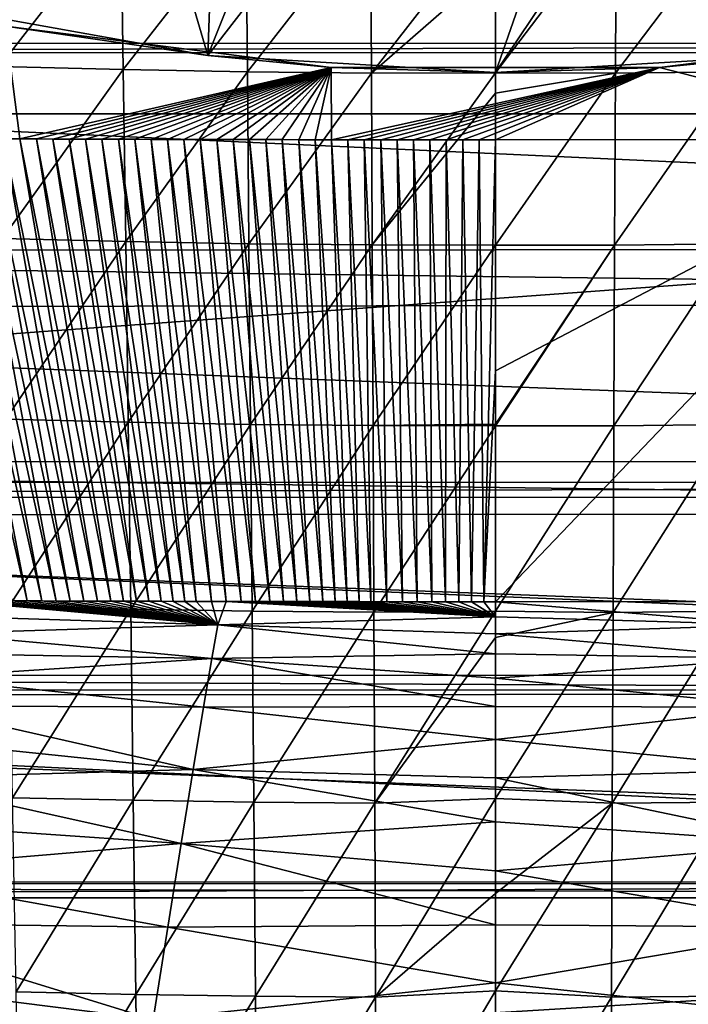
# Model space of a CAD drawing. Header units: metres. Extents: x -26 to 26, y -167 to 32.
# Tile 134 of 237: x -3.82 to 1.55, y -51.83 to -43.93. Entities that reach past the tile are written whole.
import ezdxf

# ---------------------------------------------------------------- set-up
doc = ezdxf.new("R2010")
doc.units = ezdxf.units.M
doc.layers.add('solid_12_411_043_XXX', color=7, linetype='CONTINUOUS')

msp = doc.modelspace()

# ---------------------------------------------------------------- linework, layer by layer
at = {"layer": 'solid_12_411_043_XXX'}
for points in [[(-3.280507, -40.909309, 150.24678), (-2.306967, -44.222477, 149.662582), (-4.580815, -43.815392, 149.73436)], [(-3.280507, -40.909309, 150.24678), (-2.195565, -41.093533, 150.214294), (-2.306967, -44.222477, 149.662582)], [(-2.195565, -41.093533, 150.214294), (-1.100322, -41.204414, 150.194748), (-2.306967, -44.222477, 149.662582)], [(2.195565, -41.093533, 150.214294), (2.306967, -44.222477, 149.662582), (0, -44.358826, 149.638535)], [(1.100322, -41.204414, 150.194748), (2.195565, -41.093533, 150.214294), (0, -44.358826, 149.638535)], [(-1.100322, -41.204414, 150.194748), (0, -41.241432, 150.188217), (-2.306967, -44.222477, 149.662582)], [(0, -41.241432, 150.188217), (1.100322, -41.204414, 150.194748), (0, -44.358826, 149.638535)], [(0, -41.241432, 150.188217), (0, -44.358826, 149.638535), (-2.306967, -44.222477, 149.662582)], [(-17.563112, -44.122044, 177.857178), (18.36586, -42.490776, 177.85704), (-18.365831, -42.490776, 177.85704)], [(17.561674, -44.124863, 177.857178), (18.36586, -42.490776, 177.85704), (-17.563112, -44.122044, 177.857178)], [(-3.981274, -44.310867, 112.08445), (-4.006997, -43.033695, 111.113503), (-3.005611, -43.057449, 111.065659)], [(-2.986387, -44.335606, 112.031677), (-3.981274, -44.310867, 112.08445), (-3.005611, -43.057449, 111.065659)], [(-2.986387, -44.335606, 112.031677), (-3.005611, -43.057449, 111.065659), (-2.003826, -43.074478, 111.031609)], [(-1.991045, -44.353333, 111.994125), (-2.986387, -44.335606, 112.031677), (-2.003826, -43.074478, 111.031609)], [(-1.991045, -44.353333, 111.994125), (-2.003826, -43.074478, 111.031609), (-1.001889, -43.084492, 111.011307)], [(-0.99551, -44.363777, 111.971733), (-1.991045, -44.353333, 111.994125), (-1.001889, -43.084492, 111.011307)], [(-0.99551, -44.363777, 111.971733), (-1.001889, -43.084492, 111.011307), (0.000003, -43.083839, 111.001213)], [(-0.99551, -44.363777, 111.971733), (0.000003, -43.083839, 111.001213), (0.000003, -43.495491, 111.336548)], [(0.968527, -43.084705, 111.010864), (0.000003, -44.36108, 111.96022), (0.000003, -43.495491, 111.336548)], [(0.962349, -44.364002, 111.971245), (0.000003, -44.36108, 111.96022), (0.968527, -43.084705, 111.010864)], [(0.962349, -44.364002, 111.971245), (0.968527, -43.084705, 111.010864), (1.937079, -43.075363, 111.029831)], [(1.924701, -44.354256, 111.992165), (0.962349, -44.364002, 111.971245), (1.937079, -43.075363, 111.029831)], [(-20.258781, -44.691231, 138.359497), (-1.287215, -43.5924, 138.553238), (-3.841336, -43.274639, 138.609268)], [(20.25881, -44.691231, 138.359497), (3.841336, -43.274639, 138.609268), (1.287215, -43.5924, 138.553238)], [(0.000003, -44.36108, 111.96022), (-0.99551, -44.363777, 111.971733), (0.000003, -43.495491, 111.336548)], [(-20.258781, -44.691231, 138.359497), (20.25881, -44.691231, 138.359497), (-1.287215, -43.5924, 138.553238)], [(20.25881, -44.691231, 138.359497), (1.287215, -43.5924, 138.553238), (-1.287215, -43.5924, 138.553238)], [(-3.930448, -43.987968, 141.580521), (-4.580815, -43.815392, 149.73436), (-2.306967, -44.222477, 149.662582)], [(-3.815641, -44.891384, 141.421219), (-3.947215, -44.890884, 141.42131), (-3.930448, -43.987968, 141.580521)], [(-1.317243, -44.317505, 141.522415), (-3.930448, -43.987968, 141.580521), (-2.306967, -44.222477, 149.662582)], [(-3.815641, -44.891384, 141.421219), (-3.930448, -43.987968, 141.580521), (-1.317243, -44.317505, 141.522415)], [(3.930444, -43.987972, 141.580521), (1.317239, -44.317505, 141.522415), (2.306967, -44.222477, 149.662582)], [(3.552526, -44.89233, 141.421051), (1.317239, -44.317505, 141.522415), (3.930444, -43.987972, 141.580521)], [(17.561674, -44.124863, 177.857178), (-17.563112, -44.122044, 177.857178), (-17.519766, -44.204124, 177.857178)], [(17.524755, -44.194782, 177.857178), (17.561674, -44.124863, 177.857178), (-17.519766, -44.204124, 177.857178)], [(17.524755, -44.194782, 177.857178), (-17.519766, -44.204124, 177.857178), (16.703465, -45.777103, 177.857315)], [(16.703465, -45.777103, 177.857315), (-17.519766, -44.204124, 177.857178), (-16.700554, -45.783138, 177.857315)], [(-1.317243, -44.317505, 141.522415), (-2.306967, -44.222477, 149.662582), (0, -44.358826, 149.638535)], [(1.317239, -44.317505, 141.522415), (0, -44.358826, 149.638535), (2.306967, -44.222477, 149.662582)], [(-3.955073, -45.68943, 112.910698), (-3.981274, -44.310867, 112.08445), (-2.986387, -44.335606, 112.031677)], [(-2.966794, -45.714031, 112.853966), (-3.955073, -45.68943, 112.910698), (-2.986387, -44.335606, 112.031677)], [(-3.684067, -44.891865, 141.421143), (-3.815641, -44.891384, 141.421219), (-1.317243, -44.317505, 141.522415)], [(-3.552493, -44.89233, 141.421051), (-3.684067, -44.891865, 141.421143), (-1.317243, -44.317505, 141.522415)], [(-3.420918, -44.892776, 141.420975), (-3.552493, -44.89233, 141.421051), (-1.317243, -44.317505, 141.522415)], [(-3.289344, -44.893208, 141.420898), (-3.420918, -44.892776, 141.420975), (-1.317243, -44.317505, 141.522415)], [(-3.15777, -44.89362, 141.420837), (-3.289344, -44.893208, 141.420898), (-1.317243, -44.317505, 141.522415)], [(-3.026196, -44.894016, 141.420761), (-3.15777, -44.89362, 141.420837), (-1.317243, -44.317505, 141.522415)], [(-2.894621, -44.894394, 141.4207), (-3.026196, -44.894016, 141.420761), (-1.317243, -44.317505, 141.522415)], [(-2.966794, -45.714031, 112.853966), (-2.986387, -44.335606, 112.031677), (-1.991045, -44.353333, 111.994125)], [(-1.978013, -45.731663, 112.813591), (-2.966794, -45.714031, 112.853966), (-1.991045, -44.353333, 111.994125)], [(-2.763047, -44.89476, 141.420624), (-2.894621, -44.894394, 141.4207), (-1.317243, -44.317505, 141.522415)], [(-2.631473, -44.895103, 141.420563), (-2.763047, -44.89476, 141.420624), (-1.317243, -44.317505, 141.522415)], [(-2.499898, -44.895432, 141.420517), (-2.631473, -44.895103, 141.420563), (-1.317243, -44.317505, 141.522415)], [(-2.368324, -44.895744, 141.420456), (-2.499898, -44.895432, 141.420517), (-1.317243, -44.317505, 141.522415)], [(-2.23675, -44.896042, 141.42041), (-2.368324, -44.895744, 141.420456), (-1.317243, -44.317505, 141.522415)], [(-2.105175, -44.89632, 141.420349), (-2.23675, -44.896042, 141.42041), (-1.317243, -44.317505, 141.522415)], [(-1.973601, -44.89658, 141.420303), (-2.105175, -44.89632, 141.420349), (-1.317243, -44.317505, 141.522415)], [(-1.978013, -45.731663, 112.813591), (-1.991045, -44.353333, 111.994125), (-0.99551, -44.363777, 111.971733)], [(-0.989004, -45.742058, 112.78952), (-1.978013, -45.731663, 112.813591), (-0.99551, -44.363777, 111.971733)], [(-1.842027, -44.896824, 141.420258), (-1.973601, -44.89658, 141.420303), (-1.317243, -44.317505, 141.522415)], [(-1.710452, -44.897053, 141.420227), (-1.842027, -44.896824, 141.420258), (-1.317243, -44.317505, 141.522415)], [(-1.578878, -44.897263, 141.420181), (-1.710452, -44.897053, 141.420227), (-1.317243, -44.317505, 141.522415)], [(-1.447304, -44.897457, 141.420151), (-1.578878, -44.897263, 141.420181), (-1.317243, -44.317505, 141.522415)], [(-1.315729, -44.897636, 141.42012), (-1.447304, -44.897457, 141.420151), (-1.317243, -44.317505, 141.522415)], [(1.317239, -44.317505, 141.522415), (-1.317243, -44.317505, 141.522415), (0, -44.358826, 149.638535)], [(-1.315729, -44.897636, 141.42012), (-1.317243, -44.317505, 141.522415), (1.317239, -44.317505, 141.522415)], [(-1.184155, -44.897797, 141.42009), (-1.315729, -44.897636, 141.42012), (1.317239, -44.317505, 141.522415)], [(-1.05258, -44.897938, 141.420074), (-1.184155, -44.897797, 141.42009), (1.317239, -44.317505, 141.522415)], [(-0.921005, -44.898067, 141.420044), (-1.05258, -44.897938, 141.420074), (1.317239, -44.317505, 141.522415)], [(-0.989004, -45.742058, 112.78952), (-0.99551, -44.363777, 111.971733), (0.000003, -44.36108, 111.96022)], [(-0.989004, -45.742058, 112.78952), (0.000003, -44.36108, 111.96022), (0.000004, -44.524235, 112.067184)], [(-0.789431, -44.898174, 141.420029), (-0.921005, -44.898067, 141.420044), (1.317239, -44.317505, 141.522415)], [(-0.657856, -44.89827, 141.420013), (-0.789431, -44.898174, 141.420029), (1.317239, -44.317505, 141.522415)], [(-0.526281, -44.898346, 141.419998), (-0.657856, -44.89827, 141.420013), (1.317239, -44.317505, 141.522415)], [(-0.394707, -44.898403, 141.419983), (-0.526281, -44.898346, 141.419998), (1.317239, -44.317505, 141.522415)], [(-0.263132, -44.898445, 141.419983), (-0.394707, -44.898403, 141.419983), (1.317239, -44.317505, 141.522415)], [(-0.131557, -44.898472, 141.419968), (-0.263132, -44.898445, 141.419983), (1.317239, -44.317505, 141.522415)], [(0.000018, -44.898479, 141.419968), (-0.131557, -44.898472, 141.419968), (1.317239, -44.317505, 141.522415)], [(0.962349, -44.364002, 111.971245), (0.000004, -44.524235, 112.067184), (0.000003, -44.36108, 111.96022)], [(0.962349, -44.364002, 111.971245), (0.000005, -45.744896, 112.781219), (0.000004, -44.524235, 112.067184)], [(0.956065, -45.742283, 112.788994), (0.000005, -45.744896, 112.781219), (0.962349, -44.364002, 111.971245)], [(3.552526, -44.89233, 141.421051), (0.000018, -44.898479, 141.419968), (1.317239, -44.317505, 141.522415)], [(0.956065, -45.742283, 112.788994), (0.962349, -44.364002, 111.971245), (1.924701, -44.354256, 111.992165)], [(1.912114, -45.732582, 112.811485), (0.956065, -45.742283, 112.788994), (1.924701, -44.354256, 111.992165)], [(0.000005, -45.744896, 112.781219), (-0.989004, -45.742058, 112.78952), (0.000004, -44.524235, 112.067184)], [(-20.258781, -44.691231, 138.359497), (-20.159618, -47.645546, 137.923386), (20.25881, -44.691231, 138.359497)], [(-20.159618, -47.645546, 137.923386), (20.159536, -47.647865, 137.923096), (20.25881, -44.691231, 138.359497)], [(-3.757997, -48.597538, 163.527878), (-4.605083, -44.888142, 141.421799), (-4.473509, -44.888725, 141.421692)], [(-3.877768, -48.59713, 163.528214), (-4.605083, -44.888142, 141.421799), (-3.757997, -48.597538, 163.527878)], [(-3.640661, -48.597939, 163.527618), (-4.473509, -44.888725, 141.421692), (-4.341936, -44.88929, 141.4216)], [(-3.757997, -48.597538, 163.527878), (-4.473509, -44.888725, 141.421692), (-3.640661, -48.597939, 163.527618)], [(-3.52563, -48.59832, 163.52739), (-4.341936, -44.88929, 141.4216), (-4.210362, -44.889839, 141.421494)], [(-3.640661, -48.597939, 163.527618), (-4.341936, -44.88929, 141.4216), (-3.52563, -48.59832, 163.52739)], [(-3.412787, -48.598679, 163.527145), (-4.210362, -44.889839, 141.421494), (-4.078788, -44.890369, 141.421402)], [(-3.52563, -48.59832, 163.52739), (-4.210362, -44.889839, 141.421494), (-3.412787, -48.598679, 163.527145)], [(-3.302239, -48.599014, 163.526886), (-4.078788, -44.890369, 141.421402), (-3.947215, -44.890884, 141.42131)], [(-3.412787, -48.598679, 163.527145), (-4.078788, -44.890369, 141.421402), (-3.302239, -48.599014, 163.526886)], [(-3.193939, -48.599331, 163.526657), (-3.947215, -44.890884, 141.42131), (-3.815641, -44.891384, 141.421219)], [(-3.302239, -48.599014, 163.526886), (-3.947215, -44.890884, 141.42131), (-3.193939, -48.599331, 163.526657)], [(-3.087754, -48.599632, 163.526413), (-3.815641, -44.891384, 141.421219), (-3.684067, -44.891865, 141.421143)], [(-3.193939, -48.599331, 163.526657), (-3.815641, -44.891384, 141.421219), (-3.087754, -48.599632, 163.526413)], [(-2.983579, -48.599915, 163.526199), (-3.684067, -44.891865, 141.421143), (-3.552493, -44.89233, 141.421051)], [(-3.087754, -48.599632, 163.526413), (-3.684067, -44.891865, 141.421143), (-2.983579, -48.599915, 163.526199)], [(-2.881538, -48.600185, 163.525986), (-3.552493, -44.89233, 141.421051), (-3.420918, -44.892776, 141.420975)], [(-2.983579, -48.599915, 163.526199), (-3.552493, -44.89233, 141.421051), (-2.881538, -48.600185, 163.525986)], [(-2.781554, -48.600441, 163.525787), (-3.420918, -44.892776, 141.420975), (-3.289344, -44.893208, 141.420898)], [(-2.881538, -48.600185, 163.525986), (-3.420918, -44.892776, 141.420975), (-2.781554, -48.600441, 163.525787)], [(-2.683491, -48.600681, 163.525604), (-3.289344, -44.893208, 141.420898), (-3.15777, -44.89362, 141.420837)], [(-2.781554, -48.600441, 163.525787), (-3.289344, -44.893208, 141.420898), (-2.683491, -48.600681, 163.525604)], [(-2.587273, -48.60091, 163.525421), (-3.15777, -44.89362, 141.420837), (-3.026196, -44.894016, 141.420761)], [(-2.683491, -48.600681, 163.525604), (-3.15777, -44.89362, 141.420837), (-2.587273, -48.60091, 163.525421)], [(-2.493021, -48.601128, 163.525269), (-3.026196, -44.894016, 141.420761), (-2.894621, -44.894394, 141.4207)], [(-2.587273, -48.60091, 163.525421), (-3.026196, -44.894016, 141.420761), (-2.493021, -48.601128, 163.525269)], [(-2.400633, -48.60133, 163.525116), (-2.894621, -44.894394, 141.4207), (-2.763047, -44.89476, 141.420624)], [(-2.493021, -48.601128, 163.525269), (-2.894621, -44.894394, 141.4207), (-2.400633, -48.60133, 163.525116)], [(-2.278671, -48.601589, 163.524918), (-2.763047, -44.89476, 141.420624), (-2.631473, -44.895103, 141.420563)], [(-2.400633, -48.60133, 163.525116), (-2.763047, -44.89476, 141.420624), (-2.278671, -48.601589, 163.524918)], [(-2.159874, -48.60183, 163.52475), (-2.631473, -44.895103, 141.420563), (-2.499898, -44.895432, 141.420517)], [(-2.278671, -48.601589, 163.524918), (-2.631473, -44.895103, 141.420563), (-2.159874, -48.60183, 163.52475)], [(-2.040688, -48.602058, 163.524597), (-2.499898, -44.895432, 141.420517), (-2.368324, -44.895744, 141.420456)], [(-2.040688, -48.602058, 163.524597), (-2.159874, -48.60183, 163.52475), (-2.499898, -44.895432, 141.420517)], [(-1.924476, -48.602268, 163.52446), (-2.368324, -44.895744, 141.420456), (-2.23675, -44.896042, 141.42041)], [(-2.040688, -48.602058, 163.524597), (-2.368324, -44.895744, 141.420456), (-1.924476, -48.602268, 163.52446)], [(-1.811332, -48.602463, 163.524338), (-2.23675, -44.896042, 141.42041), (-2.105175, -44.89632, 141.420349)], [(-1.924476, -48.602268, 163.52446), (-2.23675, -44.896042, 141.42041), (-1.811332, -48.602463, 163.524338)], [(-1.701087, -48.602642, 163.524216), (-2.105175, -44.89632, 141.420349), (-1.973601, -44.89658, 141.420303)], [(-1.811332, -48.602463, 163.524338), (-2.105175, -44.89632, 141.420349), (-1.701087, -48.602642, 163.524216)], [(-1.593448, -48.602806, 163.524124), (-1.973601, -44.89658, 141.420303), (-1.842027, -44.896824, 141.420258)], [(-1.701087, -48.602642, 163.524216), (-1.973601, -44.89658, 141.420303), (-1.593448, -48.602806, 163.524124)], [(-1.488529, -48.602955, 163.524033), (-1.842027, -44.896824, 141.420258), (-1.710452, -44.897053, 141.420227)], [(-1.593448, -48.602806, 163.524124), (-1.842027, -44.896824, 141.420258), (-1.488529, -48.602955, 163.524033)], [(-1.386159, -48.603092, 163.523956), (-1.710452, -44.897053, 141.420227), (-1.578878, -44.897263, 141.420181)], [(-1.488529, -48.602955, 163.524033), (-1.710452, -44.897053, 141.420227), (-1.386159, -48.603092, 163.523956)], [(-1.286182, -48.603218, 163.52388), (-1.578878, -44.897263, 141.420181), (-1.447304, -44.897457, 141.420151)], [(-1.386159, -48.603092, 163.523956), (-1.578878, -44.897263, 141.420181), (-1.286182, -48.603218, 163.52388)], [(-1.188671, -48.603329, 163.523819), (-1.447304, -44.897457, 141.420151), (-1.315729, -44.897636, 141.42012)], [(-1.286182, -48.603218, 163.52388), (-1.447304, -44.897457, 141.420151), (-1.188671, -48.603329, 163.523819)], [(-1.09354, -48.603432, 163.523773), (-1.315729, -44.897636, 141.42012), (-1.184155, -44.897797, 141.42009)], [(-1.188671, -48.603329, 163.523819), (-1.315729, -44.897636, 141.42012), (-1.09354, -48.603432, 163.523773)], [(-1.000764, -48.603523, 163.523712), (-1.184155, -44.897797, 141.42009), (-1.05258, -44.897938, 141.420074)], [(-1.09354, -48.603432, 163.523773), (-1.184155, -44.897797, 141.42009), (-1.000764, -48.603523, 163.523712)], [(-0.871489, -48.603634, 163.523666), (-1.05258, -44.897938, 141.420074), (-0.921005, -44.898067, 141.420044)], [(-1.000764, -48.603523, 163.523712), (-1.05258, -44.897938, 141.420074), (-0.871489, -48.603634, 163.523666)], [(-0.746916, -48.603729, 163.523621), (-0.921005, -44.898067, 141.420044), (-0.789431, -44.898174, 141.420029)], [(-0.871489, -48.603634, 163.523666), (-0.921005, -44.898067, 141.420044), (-0.746916, -48.603729, 163.523621)], [(-0.627021, -48.603809, 163.523575), (-0.789431, -44.898174, 141.420029), (-0.657856, -44.89827, 141.420013)], [(-0.746916, -48.603729, 163.523621), (-0.789431, -44.898174, 141.420029), (-0.627021, -48.603809, 163.523575)], [(-0.511651, -48.60387, 163.52356), (-0.657856, -44.89827, 141.420013), (-0.526281, -44.898346, 141.419998)], [(-0.627021, -48.603809, 163.523575), (-0.657856, -44.89827, 141.420013), (-0.511651, -48.60387, 163.52356)], [(-0.40077, -48.60392, 163.523529), (-0.526281, -44.898346, 141.419998), (-0.394707, -44.898403, 141.419983)], [(-0.511651, -48.60387, 163.52356), (-0.526281, -44.898346, 141.419998), (-0.40077, -48.60392, 163.523529)], [(-0.40077, -48.60392, 163.523529), (-0.394707, -44.898403, 141.419983), (-0.294239, -48.603954, 163.523529)], [(-0.294239, -48.603954, 163.523529), (-0.394707, -44.898403, 141.419983), (-0.263132, -44.898445, 141.419983)], [(-0.294239, -48.603954, 163.523529), (-0.263132, -44.898445, 141.419983), (-0.192004, -48.603977, 163.523514)], [(-0.192004, -48.603977, 163.523514), (-0.263132, -44.898445, 141.419983), (-0.131557, -44.898472, 141.419968)], [(-0.192004, -48.603977, 163.523514), (-0.131557, -44.898472, 141.419968), (-0.093905, -48.603981, 163.523453)], [(-0.093905, -48.603981, 163.523453), (-0.131557, -44.898472, 141.419968), (0.000018, -44.898479, 141.419968)], [(0.000017, -46.750496, 152.467316), (-0.093905, -48.603981, 163.523453), (0.000018, -44.898479, 141.419968)], [(0.000017, -46.750496, 152.467316), (0.000018, -44.898479, 141.419968), (3.552526, -44.89233, 141.421051)], [(0.000017, -46.750496, 152.467316), (3.552526, -44.89233, 141.421051), (0.000021, -48.603985, 163.523483)], [(0.000021, -48.603985, 163.523483), (3.552526, -44.89233, 141.421051), (2.191808, -48.601776, 163.524857)], [(-3.9285, -47.140678, 113.607903), (-3.955073, -45.68943, 112.910698), (-2.966794, -45.714031, 112.853966)], [(-2.946917, -47.164436, 113.548264), (-3.9285, -47.140678, 113.607903), (-2.966794, -45.714031, 112.853966)], [(-2.946917, -47.164436, 113.548264), (-2.966794, -45.714031, 112.853966), (-1.978013, -45.731663, 112.813591)], [(-1.964791, -47.181461, 113.505836), (-2.946917, -47.164436, 113.548264), (-1.978013, -45.731663, 112.813591)], [(-1.964791, -47.181461, 113.505836), (-1.978013, -45.731663, 112.813591), (-0.989004, -45.742058, 112.78952)], [(0.94969, -47.191719, 113.479988), (0.956065, -45.742283, 112.788994), (1.912114, -45.732582, 112.811485)], [(1.899345, -47.182346, 113.503624), (0.94969, -47.191719, 113.479988), (1.912114, -45.732582, 112.811485)], [(16.703465, -45.777103, 177.857315), (-16.700554, -45.783138, 177.857315), (16.495449, -46.20747, 177.857361)], [(16.495449, -46.20747, 177.857361), (-16.700554, -45.783138, 177.857315), (-16.47521, -46.250378, 177.857361)], [(-0.982403, -47.191502, 113.480537), (-1.964791, -47.181461, 113.505836), (-0.989004, -45.742058, 112.78952)], [(-0.982403, -47.191502, 113.480537), (-0.989004, -45.742058, 112.78952), (0.000005, -45.744896, 112.781219)], [(-0.982403, -47.191502, 113.480537), (0.000005, -45.744896, 112.781219), (0.000007, -47.179745, 113.465675)], [(0.956065, -45.742283, 112.788994), (0.000007, -47.179745, 113.465675), (0.000005, -45.744896, 112.781219)], [(0.956065, -45.742283, 112.788994), (0.000007, -47.193806, 113.47171), (0.000007, -47.179745, 113.465675)], [(0.94969, -47.191719, 113.479988), (0.000007, -47.193806, 113.47171), (0.956065, -45.742283, 112.788994)], [(16.495449, -46.20747, 177.857361), (-16.47521, -46.250378, 177.857361), (15.951117, -47.479836, 177.857468)], [(15.951117, -47.479836, 177.857468), (-16.47521, -46.250378, 177.857361), (-15.950654, -47.480976, 177.857468)], [(0.000017, -46.750496, 152.467316), (0.000021, -48.603985, 163.523483), (-0.093905, -48.603981, 163.523453)], [(-3.901676, -48.640682, 114.191528), (-3.9285, -47.140678, 113.607903), (-2.946917, -47.164436, 113.548264)], [(-2.926852, -48.663208, 114.130043), (-3.901676, -48.640682, 114.191528), (-2.946917, -47.164436, 113.548264)], [(-2.926852, -48.663208, 114.130043), (-2.946917, -47.164436, 113.548264), (-1.964791, -47.181461, 113.505836)], [(-1.951442, -48.679348, 114.086311), (-2.926852, -48.663208, 114.130043), (-1.964791, -47.181461, 113.505836)], [(-1.951442, -48.679348, 114.086311), (-1.964791, -47.181461, 113.505836), (-0.982403, -47.191502, 113.480537)], [(-0.975739, -48.688869, 114.060242), (-1.951442, -48.679348, 114.086311), (-0.982403, -47.191502, 113.480537)], [(0.000007, -47.193806, 113.47171), (-0.982403, -47.191502, 113.480537), (0.000007, -47.179745, 113.465675)], [(-0.975739, -48.688869, 114.060242), (-0.982403, -47.191502, 113.480537), (0.000007, -47.193806, 113.47171)], [(-0.975739, -48.688869, 114.060242), (0.000007, -47.193806, 113.47171), (0.000009, -48.679165, 114.047104)], [(0.94969, -47.191719, 113.479988), (0.000009, -48.679165, 114.047104), (0.000007, -47.193806, 113.47171)], [(0.94324, -48.689075, 114.059669), (0.000009, -48.679165, 114.047104), (0.94969, -47.191719, 113.479988)], [(0.94324, -48.689075, 114.059669), (0.94969, -47.191719, 113.479988), (1.899345, -47.182346, 113.503624)], [(1.886427, -48.680187, 114.084023), (0.94324, -48.689075, 114.059669), (1.899345, -47.182346, 113.503624)], [(15.951117, -47.479836, 177.857468), (-15.950654, -47.480976, 177.857468), (15.802127, -47.891842, 177.857498)], [(15.802127, -47.891842, 177.857498), (-15.950654, -47.480976, 177.857468), (-15.793832, -47.915928, 177.857498)], [(-20.159618, -47.645546, 137.923386), (-20.15344, -47.768009, 137.908936), (20.159536, -47.647865, 137.923096)], [(-20.15344, -47.768009, 137.908936), (20.153627, -47.764984, 137.909286), (20.159536, -47.647865, 137.923096)], [(-20.15344, -47.768009, 137.908936), (20.070938, -49.311081, 137.751358), (20.153627, -47.764984, 137.909286)], [(-20.15344, -47.768009, 137.908936), (-20.070822, -49.312672, 137.751221), (20.070938, -49.311081, 137.751358)], [(15.802127, -47.891842, 177.857498), (-15.793832, -47.915928, 177.857498), (15.428016, -49.194134, 177.857605)], [(15.428016, -49.194134, 177.857605), (-15.793832, -47.915928, 177.857498), (-15.427872, -49.194653, 177.857605)], [(-2.226654, -48.789276, 164.510452), (-4.427812, -48.718647, 164.207596), (-4.381382, -48.594135, 163.529449)], [(-4.251806, -48.595837, 163.529724), (-2.226654, -48.789276, 164.510452), (-4.381382, -48.594135, 163.529449)], [(-4.251806, -48.595837, 163.529724), (-4.12471, -48.596283, 163.529144), (-2.226654, -48.789276, 164.510452)], [(-4.12471, -48.596283, 163.529144), (-4.00003, -48.596714, 163.528641), (-2.226654, -48.789276, 164.510452)], [(-4.00003, -48.596714, 163.528641), (-3.877768, -48.59713, 163.528214), (-2.226654, -48.789276, 164.510452)], [(-3.874597, -50.175861, 114.676605), (-3.901676, -48.640682, 114.191528), (-2.926852, -48.663208, 114.130043)], [(-3.877768, -48.59713, 163.528214), (-3.757997, -48.597538, 163.527878), (-2.226654, -48.789276, 164.510452)], [(-3.757997, -48.597538, 163.527878), (-3.640661, -48.597939, 163.527618), (-2.226654, -48.789276, 164.510452)], [(-3.640661, -48.597939, 163.527618), (-3.52563, -48.59832, 163.52739), (-2.226654, -48.789276, 164.510452)], [(-3.52563, -48.59832, 163.52739), (-3.412787, -48.598679, 163.527145), (-2.226654, -48.789276, 164.510452)], [(-3.412787, -48.598679, 163.527145), (-3.302239, -48.599014, 163.526886), (-2.226654, -48.789276, 164.510452)], [(-3.302239, -48.599014, 163.526886), (-3.193939, -48.599331, 163.526657), (-2.226654, -48.789276, 164.510452)], [(-3.193939, -48.599331, 163.526657), (-3.087754, -48.599632, 163.526413), (-2.226654, -48.789276, 164.510452)], [(-3.087754, -48.599632, 163.526413), (-2.983579, -48.599915, 163.526199), (-2.226654, -48.789276, 164.510452)], [(-2.983579, -48.599915, 163.526199), (-2.881538, -48.600185, 163.525986), (-2.226654, -48.789276, 164.510452)], [(-2.881538, -48.600185, 163.525986), (-2.781554, -48.600441, 163.525787), (-2.226654, -48.789276, 164.510452)], [(-2.781554, -48.600441, 163.525787), (-2.683491, -48.600681, 163.525604), (-2.226654, -48.789276, 164.510452)], [(-2.683491, -48.600681, 163.525604), (-2.587273, -48.60091, 163.525421), (-2.226654, -48.789276, 164.510452)], [(-2.587273, -48.60091, 163.525421), (-2.493021, -48.601128, 163.525269), (-2.226654, -48.789276, 164.510452)], [(-2.493021, -48.601128, 163.525269), (-2.400633, -48.60133, 163.525116), (-2.226654, -48.789276, 164.510452)], [(-2.400633, -48.60133, 163.525116), (-2.278671, -48.601589, 163.524918), (-2.226654, -48.789276, 164.510452)], [(-2.278671, -48.601589, 163.524918), (-2.159874, -48.60183, 163.52475), (-2.226654, -48.789276, 164.510452)], [(-2.159874, -48.60183, 163.52475), (0.000009, -48.726009, 164.2005), (-2.226654, -48.789276, 164.510452)], [(-2.040688, -48.602058, 163.524597), (0.000009, -48.726009, 164.2005), (-2.159874, -48.60183, 163.52475)], [(-2.040688, -48.602058, 163.524597), (-1.924476, -48.602268, 163.52446), (0.000009, -48.726009, 164.2005)], [(-1.924476, -48.602268, 163.52446), (-1.811332, -48.602463, 163.524338), (0.000009, -48.726009, 164.2005)], [(-1.811332, -48.602463, 163.524338), (-1.701087, -48.602642, 163.524216), (0.000009, -48.726009, 164.2005)], [(-1.701087, -48.602642, 163.524216), (-1.593448, -48.602806, 163.524124), (0.000009, -48.726009, 164.2005)], [(-1.593448, -48.602806, 163.524124), (-1.488529, -48.602955, 163.524033), (0.000009, -48.726009, 164.2005)], [(-1.488529, -48.602955, 163.524033), (-1.386159, -48.603092, 163.523956), (0.000009, -48.726009, 164.2005)], [(-1.386159, -48.603092, 163.523956), (-1.286182, -48.603218, 163.52388), (0.000009, -48.726009, 164.2005)], [(-1.286182, -48.603218, 163.52388), (-1.188671, -48.603329, 163.523819), (0.000009, -48.726009, 164.2005)], [(-1.188671, -48.603329, 163.523819), (-1.09354, -48.603432, 163.523773), (0.000009, -48.726009, 164.2005)], [(-1.09354, -48.603432, 163.523773), (-1.000764, -48.603523, 163.523712), (0.000009, -48.726009, 164.2005)], [(-1.000764, -48.603523, 163.523712), (-0.871489, -48.603634, 163.523666), (0.000009, -48.726009, 164.2005)], [(-0.871489, -48.603634, 163.523666), (-0.746916, -48.603729, 163.523621), (0.000009, -48.726009, 164.2005)], [(-0.746916, -48.603729, 163.523621), (-0.627021, -48.603809, 163.523575), (0.000009, -48.726009, 164.2005)], [(-0.627021, -48.603809, 163.523575), (-0.511651, -48.60387, 163.52356), (0.000009, -48.726009, 164.2005)], [(-0.511651, -48.60387, 163.52356), (-0.40077, -48.60392, 163.523529), (0.000009, -48.726009, 164.2005)], [(-0.40077, -48.60392, 163.523529), (-0.294239, -48.603954, 163.523529), (0.000009, -48.726009, 164.2005)], [(-0.294239, -48.603954, 163.523529), (-0.192004, -48.603977, 163.523514), (0.000009, -48.726009, 164.2005)], [(-0.192004, -48.603977, 163.523514), (-0.093905, -48.603981, 163.523453), (0.000009, -48.726009, 164.2005)], [(-0.093905, -48.603981, 163.523453), (0.000021, -48.603985, 163.523483), (0.000009, -48.726009, 164.2005)], [(0.000009, -48.726009, 164.2005), (0.000021, -48.603985, 163.523483), (2.226684, -48.789272, 164.510437)], [(0.000021, -48.603985, 163.523483), (2.191808, -48.601776, 163.524857), (2.226684, -48.789272, 164.510437)], [(-2.226654, -48.789276, 164.510452), (-4.478079, -48.857521, 164.817017), (-4.427812, -48.718647, 164.207596)], [(-2.906596, -50.196922, 114.614082), (-3.874597, -50.175861, 114.676605), (-2.926852, -48.663208, 114.130043)], [(-2.906596, -50.196922, 114.614082), (-2.926852, -48.663208, 114.130043), (-1.951442, -48.679348, 114.086311)], [(-1.937967, -50.212013, 114.569633), (-2.906596, -50.196922, 114.614082), (-1.951442, -48.679348, 114.086311)], [(-2.226654, -48.789276, 164.510452), (0.000009, -48.726009, 164.2005), (0.000009, -48.862144, 164.811584)], [(-1.937967, -50.212013, 114.569633), (-1.951442, -48.679348, 114.086311), (-0.975739, -48.688869, 114.060242)], [(-0.969012, -50.220917, 114.543144), (-1.937967, -50.212013, 114.569633), (-0.975739, -48.688869, 114.060242)], [(-0.969012, -50.220917, 114.543144), (-0.975739, -48.688869, 114.060242), (0.000009, -48.679165, 114.047104)], [(-0.969012, -50.220917, 114.543144), (0.000009, -48.679165, 114.047104), (0.000009, -48.891117, 114.120079)], [(0.94324, -48.689075, 114.059669), (0.000009, -48.891117, 114.120079), (0.000009, -48.679165, 114.047104)], [(0.94324, -48.689075, 114.059669), (0.000011, -50.182995, 114.522705), (0.000009, -48.891117, 114.120079)], [(0.000009, -48.862144, 164.811584), (0.000009, -48.726009, 164.2005), (2.226684, -48.789272, 164.510437)], [(0.936737, -50.221107, 114.542564), (0.000011, -50.182995, 114.522705), (0.94324, -48.689075, 114.059669)], [(0.936737, -50.221107, 114.542564), (0.94324, -48.689075, 114.059669), (1.886427, -48.680187, 114.084023)], [(1.873401, -50.212799, 114.567314), (0.936737, -50.221107, 114.542564), (1.886427, -48.680187, 114.084023)], [(-2.226654, -48.789276, 164.510452), (-2.275516, -49.059982, 165.476822), (-4.478079, -48.857521, 164.817017)], [(-2.226654, -48.789276, 164.510452), (0.00001, -49.023251, 165.370834), (-2.275516, -49.059982, 165.476822)], [(-2.226654, -48.789276, 164.510452), (0.000009, -48.862144, 164.811584), (0.00001, -49.023251, 165.370834)], [(0.000009, -48.862144, 164.811584), (2.226684, -48.789272, 164.510437), (2.275546, -49.059978, 165.476807)], [(-2.275516, -49.059982, 165.476822), (-4.535797, -49.019878, 165.374924), (-4.478079, -48.857521, 164.817017)], [(0.000011, -50.182995, 114.522705), (-0.969012, -50.220917, 114.543144), (0.000009, -48.891117, 114.120079)], [(0.00001, -49.023251, 165.370834), (0.000009, -48.862144, 164.811584), (2.275546, -49.059978, 165.476807)], [(-2.275516, -49.059982, 165.476822), (-4.603668, -49.212921, 165.898834), (-4.535797, -49.019878, 165.374924)], [(-2.275516, -49.059982, 165.476822), (0.00001, -49.023251, 165.370834), (0.00001, -49.216415, 165.892578)], [(0.00001, -49.216415, 165.892578), (0.00001, -49.023251, 165.370834), (2.275546, -49.059978, 165.476807)], [(-2.275516, -49.059982, 165.476822), (-2.342883, -49.44989, 166.402252), (-4.603668, -49.212921, 165.898834)], [(-2.275516, -49.059982, 165.476822), (0.000011, -49.443562, 166.392624), (-2.342883, -49.44989, 166.402252)], [(-2.275516, -49.059982, 165.476822), (0.00001, -49.216415, 165.892578), (0.000011, -49.443562, 166.392624)], [(0.00001, -49.216415, 165.892578), (2.275546, -49.059978, 165.476807), (2.342912, -49.449883, 166.402252)], [(15.428016, -49.194134, 177.857605), (-15.427872, -49.194653, 177.857605), (15.395385, -49.340431, 177.85762)], [(15.395385, -49.340431, 177.85762), (-15.427872, -49.194653, 177.857605), (-15.391902, -49.356426, 177.85762)], [(-2.342883, -49.44989, 166.402252), (-4.682691, -49.439888, 166.406281), (-4.603668, -49.212921, 165.898834)], [(0.000011, -49.443562, 166.392624), (0.00001, -49.216415, 165.892578), (2.342912, -49.449883, 166.402252)], [(-20.070822, -49.312672, 137.751221), (19.987951, -50.863735, 137.638336), (20.070938, -49.311081, 137.751358)], [(-20.070822, -49.312672, 137.751221), (-19.987764, -50.866928, 137.638153), (19.987951, -50.863735, 137.638336)], [(15.395385, -49.340431, 177.85762), (-15.391902, -49.356426, 177.85762), (15.16438, -50.84795, 177.857758)], [(15.16438, -50.84795, 177.857758), (-15.391902, -49.356426, 177.85762), (-15.163492, -50.857059, 177.857758)], [(-2.426294, -49.9496, 167.272308), (-4.774937, -49.70752, 166.913162), (-4.682691, -49.439888, 166.406281)], [(-2.342883, -49.44989, 166.402252), (-2.426294, -49.9496, 167.272308), (-4.682691, -49.439888, 166.406281)], [(-2.342883, -49.44989, 166.402252), (0.000011, -49.443562, 166.392624), (0.000011, -49.709538, 166.884811)], [(0.000011, -49.709538, 166.884811), (0.000011, -49.443562, 166.392624), (2.342912, -49.449883, 166.402252)], [(-2.342883, -49.44989, 166.402252), (0.000011, -49.709538, 166.884811), (-2.426294, -49.9496, 167.272308)], [(0.000011, -49.709538, 166.884811), (2.342912, -49.449883, 166.402252), (2.426323, -49.949593, 167.272293)], [(-2.426294, -49.9496, 167.272308), (-4.881162, -50.018997, 167.420654), (-4.774937, -49.70752, 166.913162)], [(-2.426294, -49.9496, 167.272308), (0.000011, -49.709538, 166.884811), (0.000012, -50.017765, 167.372498)], [(0.000012, -50.017765, 167.372498), (0.000011, -49.709538, 166.884811), (2.426323, -49.949593, 167.272293)], [(-2.426294, -49.9496, 167.272308), (-2.522683, -50.542965, 168.077301), (-4.881162, -50.018997, 167.420654)], [(-2.426294, -49.9496, 167.272308), (0.000013, -50.36898, 167.85318), (-2.522683, -50.542965, 168.077301)], [(-2.426294, -49.9496, 167.272308), (0.000012, -50.017765, 167.372498), (0.000013, -50.36898, 167.85318)], [(0.000012, -50.017765, 167.372498), (2.426323, -49.949593, 167.272293), (2.522713, -50.542961, 168.077301)], [(-2.522683, -50.542965, 168.077301), (-5.000451, -50.371853, 167.920639), (-4.881162, -50.018997, 167.420654)], [(0.000013, -50.36898, 167.85318), (0.000012, -50.017765, 167.372498), (2.522713, -50.542961, 168.077301)], [(-3.847358, -51.734177, 115.077995), (-3.874597, -50.175861, 114.676605), (-2.906596, -50.196922, 114.614082)], [(-2.886219, -51.753681, 115.014992), (-3.847358, -51.734177, 115.077995), (-2.906596, -50.196922, 114.614082)], [(-2.886219, -51.753681, 115.014992), (-2.906596, -50.196922, 114.614082), (-1.937967, -50.212013, 114.569633)], [(-1.924411, -51.767658, 114.970215), (-2.886219, -51.753681, 115.014992), (-1.937967, -50.212013, 114.569633)], [(-1.924411, -51.767658, 114.970215), (-1.937967, -50.212013, 114.569633), (-0.969012, -50.220917, 114.543144)], [(-0.962244, -51.775902, 114.943542), (-1.924411, -51.767658, 114.970215), (-0.969012, -50.220917, 114.543144)], [(-0.962244, -51.775902, 114.943542), (-0.969012, -50.220917, 114.543144), (0.000011, -50.182995, 114.522705)], [(-0.962244, -51.775902, 114.943542), (0.000011, -50.182995, 114.522705), (0.000012, -50.945011, 114.730026)], [(0.936737, -50.221107, 114.542564), (0.000012, -50.945011, 114.730026), (0.000011, -50.182995, 114.522705)], [(0.936737, -50.221107, 114.542564), (0.000013, -51.725674, 114.92234), (0.000012, -50.945011, 114.730026)], [(0.9302, -51.776081, 114.942955), (0.000013, -51.725674, 114.92234), (0.936737, -50.221107, 114.542564)], [(0.9302, -51.776081, 114.942955), (0.936737, -50.221107, 114.542564), (1.873401, -50.212799, 114.567314)], [(1.860309, -51.768383, 114.96788), (0.9302, -51.776081, 114.942955), (1.873401, -50.212799, 114.567314)], [(-2.522683, -50.542965, 168.077301), (-5.131354, -50.76149, 168.405457), (-5.000451, -50.371853, 167.920639)], [(-2.522683, -50.542965, 168.077301), (0.000013, -50.36898, 167.85318), (0.000013, -50.763035, 168.323837)], [(0.000013, -50.763035, 168.323837), (0.000013, -50.36898, 167.85318), (2.522713, -50.542961, 168.077301)], [(-2.522683, -50.542965, 168.077301), (-2.630217, -51.215542, 168.813873), (-5.131354, -50.76149, 168.405457)], [(-2.522683, -50.542965, 168.077301), (0.000014, -51.19569, 168.777679), (-2.630217, -51.215542, 168.813873)], [(-2.522683, -50.542965, 168.077301), (0.000013, -50.763035, 168.323837), (0.000014, -51.19569, 168.777679)], [(0.000013, -50.763035, 168.323837), (2.522713, -50.542961, 168.077301), (2.630247, -51.215538, 168.813873)], [(-2.630217, -51.215542, 168.813873), (-5.271374, -51.179993, 168.866165), (-5.131354, -50.76149, 168.405457)], [(0.000014, -51.19569, 168.777679), (0.000013, -50.763035, 168.323837), (2.630247, -51.215538, 168.813873)], [(-19.987764, -50.866928, 137.638153), (19.982176, -50.978348, 137.63179), (19.987951, -50.863735, 137.638336)], [(-19.987764, -50.866928, 137.638153), (-19.981949, -50.982407, 137.631577), (19.982176, -50.978348, 137.63179)], [(15.16438, -50.84795, 177.857758), (-15.163492, -50.857059, 177.857758), (-15.152524, -50.978325, 177.857758)], [(15.16438, -50.84795, 177.857758), (-15.152524, -50.978325, 177.857758), (15.152666, -50.976955, 177.857758)], [(0.000013, -51.725674, 114.92234), (-0.962244, -51.775902, 114.943542), (0.000012, -50.945011, 114.730026)], [(-19.981949, -50.982407, 137.631577), (-19.882414, -53.963749, 137.548279), (19.982176, -50.978348, 137.63179)], [(19.982176, -50.978348, 137.63179), (-19.882414, -53.963749, 137.548279), (19.882442, -53.963749, 137.548279)], [(15.152666, -50.976955, 177.857758), (-15.152524, -50.978325, 177.857758), (-15.079211, -52.822376, 177.857925)], [(15.152666, -50.976955, 177.857758), (-15.079211, -52.822376, 177.857925), (15.07924, -52.822376, 177.857925)], [(-2.747904, -51.956314, 169.476578), (-5.417627, -51.618099, 169.292252), (-5.271374, -51.179993, 168.866165)], [(-2.630217, -51.215542, 168.813873), (-2.747904, -51.956314, 169.476578), (-5.271374, -51.179993, 168.866165)], [(-2.630217, -51.215542, 168.813873), (0.000015, -51.660023, 169.206177), (-2.747904, -51.956314, 169.476578)], [(-2.630217, -51.215542, 168.813873), (0.000014, -51.19569, 168.777679), (0.000015, -51.660023, 169.206177)], [(0.000015, -51.660023, 169.206177), (0.000014, -51.19569, 168.777679), (2.630247, -51.215538, 168.813873)], [(0.000015, -51.660023, 169.206177), (2.630247, -51.215538, 168.813873), (2.747933, -51.956306, 169.476578)], [(-2.747904, -51.956314, 169.476578), (-5.567269, -52.066624, 169.675308), (-5.417627, -51.618099, 169.292252)], [(-3.820052, -53.307766, 115.407982), (-3.847358, -51.734177, 115.077995), (-2.886219, -51.753681, 115.014992)], [(-2.747904, -51.956314, 169.476578), (0.000015, -51.660023, 169.206177), (0.000016, -52.148552, 169.602081)], [(-0.95546, -53.346123, 115.273308), (-0.962244, -51.775902, 114.943542), (0.000013, -51.725674, 114.92234)], [(-0.95546, -53.346123, 115.273308), (0.000013, -51.725674, 114.92234), (0.000015, -53.338257, 115.262489)], [(0.9302, -51.776081, 114.942955), (0.000015, -53.338257, 115.262489), (0.000013, -51.725674, 114.92234)], [(0.000016, -52.148552, 169.602081), (0.000015, -51.660023, 169.206177), (2.747933, -51.956306, 169.476578)], [(-2.865792, -53.325699, 115.344864), (-3.820052, -53.307766, 115.407982), (-2.886219, -51.753681, 115.014992)], [(-2.865792, -53.325699, 115.344864), (-2.886219, -51.753681, 115.014992), (-1.924411, -51.767658, 114.970215)], [(-1.910821, -53.338543, 115.300018), (-2.865792, -53.325699, 115.344864), (-1.924411, -51.767658, 114.970215)], [(-1.910821, -53.338543, 115.300018), (-1.924411, -51.767658, 114.970215), (-0.962244, -51.775902, 114.943542)], [(-0.95546, -53.346123, 115.273308), (-1.910821, -53.338543, 115.300018), (-0.962244, -51.775902, 114.943542)], [(0.923642, -53.346287, 115.27272), (0.000015, -53.338257, 115.262489), (0.9302, -51.776081, 114.942955)], [(0.923642, -53.346287, 115.27272), (0.9302, -51.776081, 114.942955), (1.860309, -51.768383, 114.96788)], [(1.847172, -53.339211, 115.297676), (0.923642, -53.346287, 115.27272), (1.860309, -51.768383, 114.96788)]]:
    msp.add_3dface(points, dxfattribs=at)

doc.saveas('drawing.dxf')
